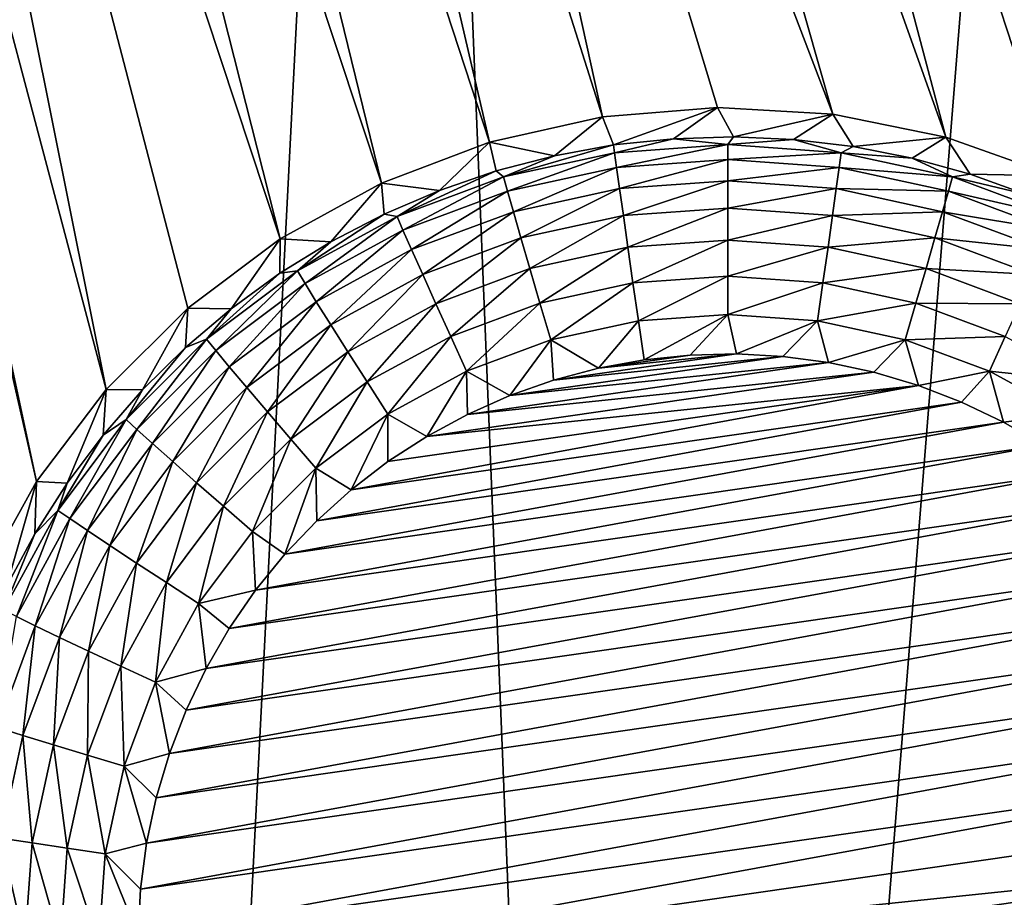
# Model space of a CAD drawing. Header units: metres. Extents: x -24 to 72, y -247 to 22.
# Tile 63 of 256: x 3.83 to 5.2, y -239.32 to -238.09. Entities that reach past the tile are written whole.
import ezdxf

# ---------------------------------------------------------------- set-up
doc = ezdxf.new("R2010")
doc.units = ezdxf.units.M
doc.layers.add('solid_509589_MEDIA_SW0001', color=7, linetype='CONTINUOUS')

msp = doc.modelspace()

# ---------------------------------------------------------------- linework, layer by layer
at = {"layer": 'solid_509589_MEDIA_SW0001'}
for points in [[(5.387189, -235.024139, 309.902985), (4.350636, -235.413193, 309.915039), (4.689543, -243.732956, 310.058655)], [(5.387189, -235.024139, 309.902985), (4.689543, -243.732956, 310.058655), (5.456074, -243.552139, 310.051453)], [(6.413139, -238.136353, 268.804352), (5.0978, -235.512222, 268.990021), (5.801524, -235.200592, 268.984802)], [(4.350636, -235.413193, 309.915039), (3.286534, -235.718292, 309.924591), (3.917346, -243.886292, 310.064789)], [(4.350636, -235.413193, 309.915039), (3.917346, -243.886292, 310.064789), (4.689543, -243.732956, 310.058655)], [(5.067108, -235.572205, 268.986511), (5.0978, -235.512222, 268.990021), (5.542247, -238.475113, 268.810303)], [(6.413139, -238.136353, 268.804352), (5.542247, -238.475113, 268.810303), (5.0978, -235.512222, 268.990021)], [(4.967877, -235.728165, 268.97818), (5.067108, -235.572205, 268.986511), (5.542247, -238.475113, 268.810303)], [(3.286534, -235.718292, 309.924591), (3.140162, -244.012024, 310.069855), (3.917346, -243.886292, 310.064789)], [(4.846296, -235.870972, 268.971649), (4.967877, -235.728165, 268.97818), (5.542247, -238.475113, 268.810303)], [(4.706171, -235.995316, 268.967041), (4.846296, -235.870972, 268.971649), (5.542247, -238.475113, 268.810303)], [(4.550213, -236.098862, 268.964386), (4.706171, -235.995316, 268.967041), (5.418402, -238.387253, 268.815674)], [(4.706171, -235.995316, 268.967041), (5.542247, -238.475113, 268.810303), (5.418402, -238.387253, 268.815674)], [(4.381411, -236.179626, 268.963623), (4.550213, -236.098862, 268.964386), (5.121691, -238.258118, 268.826202)], [(4.550213, -236.098862, 268.964386), (5.274092, -238.312012, 268.821198), (5.121691, -238.258118, 268.826202)], [(4.550213, -236.098862, 268.964386), (5.418402, -238.387253, 268.815674), (5.274092, -238.312012, 268.821198)], [(3.849914, -238.739975, 268.828064), (3.770878, -238.882446, 268.823669), (3.250859, -236.111786, 269.000519)], [(3.290326, -236.132278, 268.997864), (3.849914, -238.739975, 268.828064), (3.250859, -236.111786, 269.000519)], [(3.290326, -236.132278, 268.997864), (3.947443, -238.610947, 268.831848), (3.849914, -238.739975, 268.828064)], [(3.290326, -236.132278, 268.997864), (3.463764, -236.204102, 268.98761), (3.947443, -238.610947, 268.831848)], [(4.203043, -236.236069, 268.964722), (4.381411, -236.179626, 268.963623), (4.963644, -238.22612, 268.830505)], [(4.381411, -236.179626, 268.963623), (5.121691, -238.258118, 268.826202), (4.963644, -238.22612, 268.830505)], [(3.463764, -236.204102, 268.98761), (4.061719, -238.497131, 268.834839), (3.947443, -238.610947, 268.831848)], [(3.463764, -236.204102, 268.98761), (4.190827, -238.400345, 268.836884), (4.061719, -238.497131, 268.834839)], [(3.463764, -236.204102, 268.98761), (3.645306, -236.251007, 268.979156), (4.190827, -238.400345, 268.836884)], [(4.018549, -236.267105, 268.967712), (4.203043, -236.236069, 268.964722), (4.641528, -238.229584, 268.836395)], [(4.203043, -236.236069, 268.964722), (4.802609, -238.216522, 268.833954), (4.641528, -238.229584, 268.836395)], [(4.203043, -236.236069, 268.964722), (4.963644, -238.22612, 268.830505), (4.802609, -238.216522, 268.833954)], [(3.645306, -236.251007, 268.979156), (4.332409, -238.322479, 268.83786), (4.190827, -238.400345, 268.836884)], [(3.645306, -236.251007, 268.979156), (3.831443, -236.272125, 268.972504), (4.332409, -238.322479, 268.83786)], [(3.831443, -236.272125, 268.972504), (4.018549, -236.267105, 268.967712), (4.483686, -238.265137, 268.837708)], [(4.018549, -236.267105, 268.967712), (4.641528, -238.229584, 268.836395), (4.483686, -238.265137, 268.837708)], [(3.831443, -236.272125, 268.972504), (4.483686, -238.265137, 268.837708), (4.332409, -238.322479, 268.83786)], [(4.65715, -238.269058, 268.442261), (4.641528, -238.229584, 268.836395), (4.802609, -238.216522, 268.833954)], [(4.65715, -238.269058, 268.442261), (4.802609, -238.216522, 268.833954), (4.740736, -238.260223, 268.442108)], [(4.740736, -238.260223, 268.442108), (4.802609, -238.216522, 268.833954), (4.824749, -238.257645, 268.442078)], [(4.824749, -238.257645, 268.442078), (4.802609, -238.216522, 268.833954), (4.963644, -238.22612, 268.830505)], [(4.574459, -238.284119, 268.442535), (4.483686, -238.265137, 268.837708), (4.641528, -238.229584, 268.836395)], [(4.574459, -238.284119, 268.442535), (4.641528, -238.229584, 268.836395), (4.65715, -238.269058, 268.442261)], [(4.824749, -238.257645, 268.442078), (4.963644, -238.22612, 268.830505), (4.908719, -238.261368, 268.442139)], [(4.908719, -238.261368, 268.442139), (4.963644, -238.22612, 268.830505), (4.992177, -238.271347, 268.442322)], [(4.992177, -238.271347, 268.442322), (4.963644, -238.22612, 268.830505), (5.121691, -238.258118, 268.826202)], [(4.413602, -238.332535, 268.44339), (4.332409, -238.322479, 268.83786), (4.483686, -238.265137, 268.837708)], [(4.413602, -238.332535, 268.44339), (4.483686, -238.265137, 268.837708), (4.493124, -238.305328, 268.442902)], [(4.493124, -238.305328, 268.442902), (4.483686, -238.265137, 268.837708), (4.574459, -238.284119, 268.442535)], [(4.658566, -238.279861, 268.387787), (4.65715, -238.269058, 268.442261), (4.740736, -238.260223, 268.442108)], [(4.817106, -238.268524, 268.387604), (4.658566, -238.279861, 268.387787), (4.740736, -238.260223, 268.442108)], [(4.817106, -238.268524, 268.387604), (4.740736, -238.260223, 268.442108), (4.824749, -238.257645, 268.442078)], [(4.817106, -238.268524, 268.387604), (4.824749, -238.257645, 268.442078), (4.908719, -238.261368, 268.442139)], [(4.975647, -238.279861, 268.387787), (4.817106, -238.268524, 268.387604), (4.908719, -238.261368, 268.442139)], [(4.975647, -238.279861, 268.387787), (4.908719, -238.261368, 268.442139), (4.992177, -238.271347, 268.442322)], [(4.992177, -238.271347, 268.442322), (5.121691, -238.258118, 268.826202), (5.074656, -238.287521, 268.442596)], [(5.074656, -238.287521, 268.442596), (5.121691, -238.258118, 268.826202), (5.155694, -238.30983, 268.442993)], [(5.155694, -238.30983, 268.442993), (5.121691, -238.258118, 268.826202), (5.274092, -238.312012, 268.821198)], [(4.503252, -238.313644, 268.388397), (4.574459, -238.284119, 268.442535), (4.65715, -238.269058, 268.442261)], [(4.658566, -238.279861, 268.387787), (4.503252, -238.313644, 268.388397), (4.65715, -238.269058, 268.442261)], [(4.661394, -238.30043, 268.336212), (4.658566, -238.279861, 268.387787), (4.817106, -238.268524, 268.387604)], [(4.817106, -238.289307, 268.336029), (4.661394, -238.30043, 268.336212), (4.817106, -238.268524, 268.387604)], [(4.817106, -238.289307, 268.336029), (4.817106, -238.268524, 268.387604), (4.975647, -238.279861, 268.387787)], [(4.975647, -238.279861, 268.387787), (4.992177, -238.271347, 268.442322), (5.074656, -238.287521, 268.442596)], [(4.503252, -238.313644, 268.388397), (4.493124, -238.305328, 268.442902), (4.574459, -238.284119, 268.442535)], [(4.508852, -238.333618, 268.336792), (4.503252, -238.313644, 268.388397), (4.658566, -238.279861, 268.387787)], [(4.661394, -238.30043, 268.336212), (4.508852, -238.333618, 268.336792), (4.658566, -238.279861, 268.387787)], [(4.665538, -238.330078, 268.289337), (4.661394, -238.30043, 268.336212), (4.817106, -238.289307, 268.336029)], [(4.817106, -238.319244, 268.289154), (4.665538, -238.330078, 268.289337), (4.817106, -238.289307, 268.336029)], [(4.972818, -238.30043, 268.336212), (4.817106, -238.289307, 268.336029), (4.975647, -238.279861, 268.387787)], [(4.817106, -238.319244, 268.289154), (4.817106, -238.289307, 268.336029), (4.972818, -238.30043, 268.336212)], [(4.972818, -238.30043, 268.336212), (4.975647, -238.279861, 268.387787), (5.13096, -238.313644, 268.388397)], [(5.13096, -238.313644, 268.388397), (4.975647, -238.279861, 268.387787), (5.074656, -238.287521, 268.442596)], [(5.13096, -238.313644, 268.388397), (5.074656, -238.287521, 268.442596), (5.155694, -238.30983, 268.442993)], [(4.354328, -238.369171, 268.389343), (4.413602, -238.332535, 268.44339), (4.493124, -238.305328, 268.442902)], [(4.503252, -238.313644, 268.388397), (4.354328, -238.369171, 268.389343), (4.493124, -238.305328, 268.442902)], [(4.517056, -238.362381, 268.289917), (4.508852, -238.333618, 268.336792), (4.661394, -238.30043, 268.336212)], [(4.665538, -238.330078, 268.289337), (4.517056, -238.362381, 268.289917), (4.661394, -238.30043, 268.336212)], [(4.968674, -238.330078, 268.289337), (4.817106, -238.319244, 268.289154), (4.972818, -238.30043, 268.336212)], [(4.968674, -238.330078, 268.289337), (4.972818, -238.30043, 268.336212), (5.12536, -238.333618, 268.336792)], [(5.12536, -238.333618, 268.336792), (4.972818, -238.30043, 268.336212), (5.13096, -238.313644, 268.388397)], [(4.362585, -238.388153, 268.337738), (4.354328, -238.369171, 268.389343), (4.503252, -238.313644, 268.388397)], [(4.508852, -238.333618, 268.336792), (4.362585, -238.388153, 268.337738), (4.503252, -238.313644, 268.388397)], [(4.670856, -238.367783, 268.24881), (4.665538, -238.330078, 268.289337), (4.817106, -238.319244, 268.289154)], [(4.817106, -238.357315, 268.248627), (4.670856, -238.367783, 268.24881), (4.817106, -238.319244, 268.289154)], [(4.817106, -238.357315, 268.248627), (4.817106, -238.319244, 268.289154), (4.968674, -238.330078, 268.289337)], [(5.12536, -238.333618, 268.336792), (5.13096, -238.313644, 268.388397), (5.279884, -238.369171, 268.389343)], [(5.13096, -238.313644, 268.388397), (5.155694, -238.30983, 268.442993), (5.234839, -238.33812, 268.443481)], [(5.279884, -238.369171, 268.389343), (5.13096, -238.313644, 268.388397), (5.234839, -238.33812, 268.443481)], [(5.155694, -238.30983, 268.442993), (5.274092, -238.312012, 268.821198), (5.234839, -238.33812, 268.443481)], [(4.261758, -238.404388, 268.444641), (4.190827, -238.400345, 268.836884), (4.332409, -238.322479, 268.83786)], [(4.261758, -238.404388, 268.444641), (4.332409, -238.322479, 268.83786), (4.336336, -238.365616, 268.44397)], [(4.336336, -238.365616, 268.44397), (4.332409, -238.322479, 268.83786), (4.413602, -238.332535, 268.44339)], [(4.354328, -238.369171, 268.389343), (4.336336, -238.365616, 268.44397), (4.413602, -238.332535, 268.44339)], [(4.374681, -238.415466, 268.290833), (4.362585, -238.388153, 268.337738), (4.508852, -238.333618, 268.336792)], [(4.517056, -238.362381, 268.289917), (4.374681, -238.415466, 268.290833), (4.508852, -238.333618, 268.336792)], [(4.527582, -238.398941, 268.249359), (4.517056, -238.362381, 268.289917), (4.665538, -238.330078, 268.289337)], [(4.670856, -238.367783, 268.24881), (4.527582, -238.398941, 268.249359), (4.665538, -238.330078, 268.289337)], [(4.963356, -238.367783, 268.24881), (4.817106, -238.357315, 268.248627), (4.968674, -238.330078, 268.289337)], [(4.963356, -238.367783, 268.24881), (4.968674, -238.330078, 268.289337), (5.117156, -238.362381, 268.289917)], [(5.117156, -238.362381, 268.289917), (4.968674, -238.330078, 268.289337), (5.12536, -238.333618, 268.336792)], [(5.117156, -238.362381, 268.289917), (5.12536, -238.333618, 268.336792), (5.271627, -238.388153, 268.337738)], [(5.271627, -238.388153, 268.337738), (5.12536, -238.333618, 268.336792), (5.279884, -238.369171, 268.389343)], [(4.677163, -238.412231, 268.216003), (4.670856, -238.367783, 268.24881), (4.817106, -238.357315, 268.248627)], [(4.817106, -238.402222, 268.21582), (4.677163, -238.412231, 268.216003), (4.817106, -238.357315, 268.248627)], [(4.817106, -238.402222, 268.21582), (4.817106, -238.357315, 268.248627), (4.963356, -238.367783, 268.24881)], [(4.214825, -238.445343, 268.390686), (4.261758, -238.404388, 268.444641), (4.336336, -238.365616, 268.44397)], [(4.354328, -238.369171, 268.389343), (4.214825, -238.445343, 268.390686), (4.336336, -238.365616, 268.44397)], [(4.225571, -238.462967, 268.33905), (4.214825, -238.445343, 268.390686), (4.354328, -238.369171, 268.389343)], [(4.362585, -238.388153, 268.337738), (4.225571, -238.462967, 268.33905), (4.354328, -238.369171, 268.389343)], [(4.390203, -238.450165, 268.250244), (4.374681, -238.415466, 268.290833), (4.517056, -238.362381, 268.289917)], [(4.527582, -238.398941, 268.249359), (4.390203, -238.450165, 268.250244), (4.517056, -238.362381, 268.289917)], [(4.54007, -238.442047, 268.216522), (4.527582, -238.398941, 268.249359), (4.670856, -238.367783, 268.24881)], [(4.677163, -238.412231, 268.216003), (4.54007, -238.442047, 268.216522), (4.670856, -238.367783, 268.24881)], [(4.957049, -238.412231, 268.216003), (4.817106, -238.402222, 268.21582), (4.963356, -238.367783, 268.24881)], [(4.957049, -238.412231, 268.216003), (4.963356, -238.367783, 268.24881), (5.10663, -238.398941, 268.249359)], [(5.10663, -238.398941, 268.249359), (4.963356, -238.367783, 268.24881), (5.117156, -238.362381, 268.289917)], [(5.10663, -238.398941, 268.249359), (5.117156, -238.362381, 268.289917), (5.259531, -238.415466, 268.290833)], [(5.259531, -238.415466, 268.290833), (5.117156, -238.362381, 268.289917), (5.271627, -238.388153, 268.337738)], [(4.241314, -238.488281, 268.292114), (4.225571, -238.462967, 268.33905), (4.362585, -238.388153, 268.337738)], [(4.374681, -238.415466, 268.290833), (4.241314, -238.488281, 268.292114), (4.362585, -238.388153, 268.337738)], [(4.122321, -238.498047, 268.446259), (4.061719, -238.497131, 268.834839), (4.190827, -238.400345, 268.836884)], [(4.122321, -238.498047, 268.446259), (4.190827, -238.400345, 268.836884), (4.190287, -238.448608, 268.445404)], [(4.190287, -238.448608, 268.445404), (4.190827, -238.400345, 268.836884), (4.261758, -238.404388, 268.444641)], [(4.408615, -238.491074, 268.217377), (4.390203, -238.450165, 268.250244), (4.527582, -238.398941, 268.249359)], [(4.54007, -238.442047, 268.216522), (4.408615, -238.491074, 268.217377), (4.527582, -238.398941, 268.249359)], [(4.684245, -238.461914, 268.192047), (4.677163, -238.412231, 268.216003), (4.817106, -238.402222, 268.21582)], [(4.817106, -238.452408, 268.191864), (4.684245, -238.461914, 268.192047), (4.817106, -238.402222, 268.21582)], [(4.817106, -238.452408, 268.191864), (4.817106, -238.402222, 268.21582), (4.957049, -238.412231, 268.216003)], [(5.094143, -238.442047, 268.216522), (4.957049, -238.412231, 268.216003), (5.10663, -238.398941, 268.249359)], [(5.094143, -238.442047, 268.216522), (5.10663, -238.398941, 268.249359), (5.244009, -238.450165, 268.250244)], [(5.244009, -238.450165, 268.250244), (5.10663, -238.398941, 268.249359), (5.259531, -238.415466, 268.290833)], [(4.214825, -238.445343, 268.390686), (4.190287, -238.448608, 268.445404), (4.261758, -238.404388, 268.444641)], [(4.261514, -238.520432, 268.251465), (4.241314, -238.488281, 268.292114), (4.374681, -238.415466, 268.290833)], [(4.390203, -238.450165, 268.250244), (4.261514, -238.520432, 268.251465), (4.374681, -238.415466, 268.290833)], [(4.554088, -238.490219, 268.192535), (4.54007, -238.442047, 268.216522), (4.677163, -238.412231, 268.216003)], [(4.684245, -238.461914, 268.192047), (4.554088, -238.490219, 268.192535), (4.677163, -238.412231, 268.216003)], [(4.949967, -238.461914, 268.192047), (4.817106, -238.452408, 268.191864), (4.957049, -238.412231, 268.216003)], [(4.949967, -238.461914, 268.192047), (4.957049, -238.412231, 268.216003), (5.094143, -238.442047, 268.216522)], [(4.429286, -238.536758, 268.193359), (4.408615, -238.491074, 268.217377), (4.54007, -238.442047, 268.216522)], [(4.554088, -238.490219, 268.192535), (4.429286, -238.536758, 268.193359), (4.54007, -238.442047, 268.216522)], [(5.080124, -238.490219, 268.192535), (4.949967, -238.461914, 268.192047), (5.094143, -238.442047, 268.216522)], [(5.080124, -238.490219, 268.192535), (5.094143, -238.442047, 268.216522), (5.225597, -238.491074, 268.217377)], [(5.225597, -238.491074, 268.217377), (5.094143, -238.442047, 268.216522), (5.244009, -238.450165, 268.250244)], [(4.214825, -238.445343, 268.390686), (4.087582, -238.540573, 268.392334), (4.190287, -238.448608, 268.445404)], [(4.100598, -238.556503, 268.340668), (4.087582, -238.540573, 268.392334), (4.214825, -238.445343, 268.390686)], [(4.087582, -238.540573, 268.392334), (4.122321, -238.498047, 268.446259), (4.190287, -238.448608, 268.445404)], [(4.225571, -238.462967, 268.33905), (4.100598, -238.556503, 268.340668), (4.214825, -238.445343, 268.390686)], [(4.285477, -238.558304, 268.218567), (4.261514, -238.520432, 268.251465), (4.390203, -238.450165, 268.250244)], [(4.408615, -238.491074, 268.217377), (4.285477, -238.558304, 268.218567), (4.390203, -238.450165, 268.250244)], [(4.817106, -238.452408, 268.191864), (4.691857, -238.515106, 268.177765), (4.684245, -238.461914, 268.192047)], [(4.817106, -238.452408, 268.191864), (4.817106, -238.506149, 268.177612), (4.691857, -238.515106, 268.177765)], [(4.949967, -238.461914, 268.192047), (4.817106, -238.506149, 268.177612), (4.817106, -238.452408, 268.191864)], [(4.119668, -238.57933, 268.293701), (4.100598, -238.556503, 268.340668), (4.225571, -238.462967, 268.33905)], [(4.241314, -238.488281, 268.292114), (4.119668, -238.57933, 268.293701), (4.225571, -238.462967, 268.33905)], [(4.684245, -238.461914, 268.192047), (4.569157, -238.541794, 268.178223), (4.554088, -238.490219, 268.192535)], [(4.684245, -238.461914, 268.192047), (4.691857, -238.515106, 268.177765), (4.569157, -238.541794, 268.178223)], [(4.949967, -238.461914, 268.192047), (4.942356, -238.515106, 268.177765), (4.817106, -238.506149, 268.177612)], [(5.080124, -238.490219, 268.192535), (4.942356, -238.515106, 268.177765), (4.949967, -238.461914, 268.192047)], [(3.998403, -238.61145, 268.448242), (3.947443, -238.610947, 268.831848), (4.061719, -238.497131, 268.834839)], [(3.998403, -238.61145, 268.448242), (4.061719, -238.497131, 268.834839), (4.05824, -238.552444, 268.447205)], [(4.05824, -238.552444, 268.447205), (4.061719, -238.497131, 268.834839), (4.122321, -238.498047, 268.446259)], [(4.087582, -238.540573, 268.392334), (4.05824, -238.552444, 268.447205), (4.122321, -238.498047, 268.446259)], [(4.144135, -238.608292, 268.253021), (4.119668, -238.57933, 268.293701), (4.241314, -238.488281, 268.292114)], [(4.261514, -238.520432, 268.251465), (4.144135, -238.608292, 268.253021), (4.241314, -238.488281, 268.292114)], [(4.312378, -238.600586, 268.194458), (4.285477, -238.558304, 268.218567), (4.408615, -238.491074, 268.217377)], [(4.429286, -238.536758, 268.193359), (4.312378, -238.600586, 268.194458), (4.408615, -238.491074, 268.217377)], [(4.554088, -238.490219, 268.192535), (4.451505, -238.585663, 268.178986), (4.429286, -238.536758, 268.193359)], [(4.554088, -238.490219, 268.192535), (4.569157, -238.541794, 268.178223), (4.451505, -238.585663, 268.178986)], [(5.080124, -238.490219, 268.192535), (5.065055, -238.541794, 268.178223), (4.942356, -238.515106, 268.177765)], [(5.204926, -238.536758, 268.193359), (5.065055, -238.541794, 268.178223), (5.080124, -238.490219, 268.192535)], [(5.204926, -238.536758, 268.193359), (5.080124, -238.490219, 268.192535), (5.225597, -238.491074, 268.217377)], [(4.691857, -238.515106, 268.177765), (4.817106, -238.506149, 268.177612), (4.699685, -238.569611, 268.173615)], [(4.817106, -238.506149, 268.177612), (4.76413, -238.562912, 268.173492), (4.699685, -238.569611, 268.173615)], [(4.817106, -238.506149, 268.177612), (4.828963, -238.561295, 268.173462), (4.76413, -238.562912, 268.173492)], [(4.817106, -238.506149, 268.177612), (4.942356, -238.515106, 268.177765), (4.828963, -238.561295, 268.173462)], [(4.173161, -238.642365, 268.220032), (4.144135, -238.608292, 268.253021), (4.261514, -238.520432, 268.251465)], [(4.285477, -238.558304, 268.218567), (4.173161, -238.642365, 268.220032), (4.261514, -238.520432, 268.251465)], [(4.569157, -238.541794, 268.178223), (4.691857, -238.515106, 268.177765), (4.635962, -238.581345, 268.173828)], [(4.691857, -238.515106, 268.177765), (4.699685, -238.569611, 268.173615), (4.635962, -238.581345, 268.173828)], [(4.942356, -238.515106, 268.177765), (4.893666, -238.564774, 268.173523), (4.828963, -238.561295, 268.173462)], [(4.942356, -238.515106, 268.177765), (4.95789, -238.573318, 268.173676), (4.893666, -238.564774, 268.173523)], [(4.942356, -238.515106, 268.177765), (5.065055, -238.541794, 268.178223), (4.95789, -238.573318, 268.173676)], [(4.087582, -238.540573, 268.392334), (3.97519, -238.652954, 268.394318), (4.05824, -238.552444, 268.447205)], [(3.990212, -238.66687, 268.342621), (3.97519, -238.652954, 268.394318), (4.087582, -238.540573, 268.392334)], [(4.100598, -238.556503, 268.340668), (3.990212, -238.66687, 268.342621), (4.087582, -238.540573, 268.392334)], [(4.429286, -238.536758, 268.193359), (4.341295, -238.645844, 268.180023), (4.312378, -238.600586, 268.194458)], [(4.429286, -238.536758, 268.193359), (4.451505, -238.585663, 268.178986), (4.341295, -238.645844, 268.180023)], [(5.204926, -238.536758, 268.193359), (5.182707, -238.585663, 268.178986), (5.065055, -238.541794, 268.178223)], [(5.321834, -238.600586, 268.194458), (5.182707, -238.585663, 268.178986), (5.204926, -238.536758, 268.193359)], [(3.97519, -238.652954, 268.394318), (3.998403, -238.61145, 268.448242), (4.05824, -238.552444, 268.447205)], [(4.451505, -238.585663, 268.178986), (4.569157, -238.541794, 268.178223), (4.512198, -238.619614, 268.1745)], [(4.569157, -238.541794, 268.178223), (4.5733, -238.598053, 268.174133), (4.512198, -238.619614, 268.1745)], [(4.569157, -238.541794, 268.178223), (4.635962, -238.581345, 268.173828), (4.5733, -238.598053, 268.174133)], [(5.065055, -238.541794, 268.178223), (5.021307, -238.586884, 268.17392), (4.95789, -238.573318, 268.173676)], [(5.065055, -238.541794, 268.178223), (5.083412, -238.605377, 268.174255), (5.021307, -238.586884, 268.17392)], [(5.065055, -238.541794, 268.178223), (5.182707, -238.585663, 268.178986), (5.083412, -238.605377, 268.174255)], [(4.012219, -238.686768, 268.295563), (3.990212, -238.66687, 268.342621), (4.100598, -238.556503, 268.340668)], [(4.119668, -238.57933, 268.293701), (4.012219, -238.686768, 268.295563), (4.100598, -238.556503, 268.340668)], [(4.205746, -238.680389, 268.195862), (4.173161, -238.642365, 268.220032), (4.285477, -238.558304, 268.218567)], [(4.312378, -238.600586, 268.194458), (4.205746, -238.680389, 268.195862), (4.285477, -238.558304, 268.218567)], [(4.512198, -238.619614, 268.1745), (4.893666, -238.564774, 268.173523), (4.95789, -238.573318, 268.173676)], [(4.512198, -238.619614, 268.1745), (4.5733, -238.598053, 268.174133), (4.893666, -238.564774, 268.173523)], [(4.5733, -238.598053, 268.174133), (4.828963, -238.561295, 268.173462), (4.893666, -238.564774, 268.173523)], [(4.5733, -238.598053, 268.174133), (4.635962, -238.581345, 268.173828), (4.828963, -238.561295, 268.173462)], [(4.635962, -238.581345, 268.173828), (4.76413, -238.562912, 268.173492), (4.828963, -238.561295, 268.173462)], [(4.635962, -238.581345, 268.173828), (4.699685, -238.569611, 268.173615), (4.76413, -238.562912, 268.173492)], [(4.040456, -238.711945, 268.254822), (4.012219, -238.686768, 268.295563), (4.119668, -238.57933, 268.293701)], [(4.144135, -238.608292, 268.253021), (4.040456, -238.711945, 268.254822), (4.119668, -238.57933, 268.293701)], [(4.45298, -238.645905, 268.174957), (4.95789, -238.573318, 268.173676), (5.021307, -238.586884, 268.17392)], [(4.45298, -238.645905, 268.174957), (4.512198, -238.619614, 268.1745), (4.95789, -238.573318, 268.173676)], [(4.341295, -238.645844, 268.180023), (4.451505, -238.585663, 268.178986), (4.395955, -238.676773, 268.175507)], [(4.451505, -238.585663, 268.178986), (4.45298, -238.645905, 268.174957), (4.395955, -238.676773, 268.175507)], [(4.395955, -238.676773, 268.175507), (5.021307, -238.586884, 268.17392), (5.083412, -238.605377, 268.174255)], [(4.395955, -238.676773, 268.175507), (4.45298, -238.645905, 268.174957), (5.021307, -238.586884, 268.17392)], [(4.451505, -238.585663, 268.178986), (4.512198, -238.619614, 268.1745), (4.45298, -238.645905, 268.174957)], [(5.182707, -238.585663, 268.178986), (5.143864, -238.628662, 268.174652), (5.083412, -238.605377, 268.174255)], [(5.182707, -238.585663, 268.178986), (5.202356, -238.656662, 268.17514), (5.143864, -238.628662, 268.174652)], [(5.182707, -238.585663, 268.178986), (5.292917, -238.645844, 268.180023), (5.202356, -238.656662, 268.17514)], [(5.321834, -238.600586, 268.194458), (5.292917, -238.645844, 268.180023), (5.182707, -238.585663, 268.178986)], [(4.073953, -238.741562, 268.221741), (4.040456, -238.711945, 268.254822), (4.144135, -238.608292, 268.253021)], [(4.173161, -238.642365, 268.220032), (4.073953, -238.741562, 268.221741), (4.144135, -238.608292, 268.253021)], [(4.312378, -238.600586, 268.194458), (4.240772, -238.721085, 268.181335), (4.205746, -238.680389, 268.195862)], [(4.312378, -238.600586, 268.194458), (4.341295, -238.645844, 268.180023), (4.240772, -238.721085, 268.181335)], [(4.290135, -238.751389, 268.176788), (5.083412, -238.605377, 268.174255), (5.143864, -238.628662, 268.174652)], [(4.290135, -238.751389, 268.176788), (4.341575, -238.712006, 268.176117), (5.083412, -238.605377, 268.174255)], [(4.341575, -238.712006, 268.176117), (4.395955, -238.676773, 268.175507), (5.083412, -238.605377, 268.174255)], [(3.892774, -238.742065, 268.450531), (3.849914, -238.739975, 268.828064), (3.947443, -238.610947, 268.831848)], [(3.892774, -238.742065, 268.450531), (3.947443, -238.610947, 268.831848), (3.943145, -238.674789, 268.449341)], [(3.943145, -238.674789, 268.449341), (3.947443, -238.610947, 268.831848), (3.998403, -238.61145, 268.448242)], [(3.97519, -238.652954, 268.394318), (3.943145, -238.674789, 268.449341), (3.998403, -238.61145, 268.448242)], [(4.241901, -238.794739, 268.177551), (5.143864, -238.628662, 268.174652), (5.202356, -238.656662, 268.17514)], [(4.241901, -238.794739, 268.177551), (4.290135, -238.751389, 268.176788), (5.143864, -238.628662, 268.174652)], [(4.111559, -238.774567, 268.19751), (4.073953, -238.741562, 268.221741), (4.173161, -238.642365, 268.220032)], [(4.205746, -238.680389, 268.195862), (4.111559, -238.774567, 268.19751), (4.173161, -238.642365, 268.220032)], [(4.240772, -238.721085, 268.181335), (4.341295, -238.645844, 268.180023), (4.290135, -238.751389, 268.176788)], [(4.341295, -238.645844, 268.180023), (4.341575, -238.712006, 268.176117), (4.290135, -238.751389, 268.176788)], [(4.341295, -238.645844, 268.180023), (4.395955, -238.676773, 268.175507), (4.341575, -238.712006, 268.176117)], [(5.292917, -238.645844, 268.180023), (5.258431, -238.689148, 268.17572), (5.202356, -238.656662, 268.17514)], [(3.97519, -238.652954, 268.394318), (3.879938, -238.780182, 268.396515), (3.943145, -238.674789, 268.449341)], [(3.896659, -238.791824, 268.344788), (3.879938, -238.780182, 268.396515), (3.97519, -238.652954, 268.394318)], [(3.990212, -238.66687, 268.342621), (3.896659, -238.791824, 268.344788), (3.97519, -238.652954, 268.394318)], [(4.197251, -238.84169, 268.178375), (5.202356, -238.656662, 268.17514), (5.258431, -238.689148, 268.17572)], [(4.197251, -238.84169, 268.178375), (4.241901, -238.794739, 268.177551), (5.202356, -238.656662, 268.17514)], [(3.879938, -238.780182, 268.396515), (3.892774, -238.742065, 268.450531), (3.943145, -238.674789, 268.449341)], [(3.921156, -238.808395, 268.297699), (3.896659, -238.791824, 268.344788), (3.990212, -238.66687, 268.342621)], [(4.012219, -238.686768, 268.295563), (3.921156, -238.808395, 268.297699), (3.990212, -238.66687, 268.342621)], [(3.952588, -238.829315, 268.256866), (3.921156, -238.808395, 268.297699), (4.012219, -238.686768, 268.295563)], [(4.040456, -238.711945, 268.254822), (3.952588, -238.829315, 268.256866), (4.012219, -238.686768, 268.295563)], [(4.205746, -238.680389, 268.195862), (4.151981, -238.80986, 268.182892), (4.111559, -238.774567, 268.19751)], [(4.205746, -238.680389, 268.195862), (4.240772, -238.721085, 268.181335), (4.151981, -238.80986, 268.182892)], [(4.156435, -238.891998, 268.17926), (5.258431, -238.689148, 268.17572), (5.311768, -238.725906, 268.176361)], [(4.156435, -238.891998, 268.17926), (4.197251, -238.84169, 268.178375), (5.258431, -238.689148, 268.17572)], [(3.989875, -238.853851, 268.223724), (3.952588, -238.829315, 268.256866), (4.040456, -238.711945, 268.254822)], [(4.073953, -238.741562, 268.221741), (3.989875, -238.853851, 268.223724), (4.040456, -238.711945, 268.254822)], [(4.119659, -238.945389, 268.180176), (5.311768, -238.725906, 268.176361), (5.362099, -238.766785, 268.177063)], [(4.119659, -238.945389, 268.180176), (4.156435, -238.891998, 268.17926), (5.311768, -238.725906, 268.176361)], [(4.151981, -238.80986, 268.182892), (4.240772, -238.721085, 268.181335), (4.197251, -238.84169, 268.178375)], [(4.240772, -238.721085, 268.181335), (4.241901, -238.794739, 268.177551), (4.197251, -238.84169, 268.178375)], [(4.240772, -238.721085, 268.181335), (4.290135, -238.751389, 268.176788), (4.241901, -238.794739, 268.177551)], [(3.807793, -238.886948, 268.453064), (3.770878, -238.882446, 268.823669), (3.849914, -238.739975, 268.828064)], [(3.807793, -238.886948, 268.453064), (3.849914, -238.739975, 268.828064), (3.847573, -238.812912, 268.451752)], [(3.847573, -238.812912, 268.451752), (3.849914, -238.739975, 268.828064), (3.892774, -238.742065, 268.450531)], [(3.879938, -238.780182, 268.396515), (3.847573, -238.812912, 268.451752), (3.892774, -238.742065, 268.450531)], [(4.031734, -238.88118, 268.199371), (3.989875, -238.853851, 268.223724), (4.073953, -238.741562, 268.221741)], [(4.111559, -238.774567, 268.19751), (4.031734, -238.88118, 268.199371), (4.073953, -238.741562, 268.221741)], [(4.111559, -238.774567, 268.19751), (4.07673, -238.91037, 268.184662), (4.031734, -238.88118, 268.199371)], [(4.111559, -238.774567, 268.19751), (4.151981, -238.80986, 268.182892), (4.07673, -238.91037, 268.184662)], [(4.087211, -239.001495, 268.181152), (5.362099, -238.766785, 268.177063), (5.409039, -238.811478, 268.177856)], [(4.087211, -239.001495, 268.181152), (4.119659, -238.945389, 268.180176), (5.362099, -238.766785, 268.177063)], [(3.879938, -238.780182, 268.396515), (3.803763, -238.919662, 268.398956), (3.847573, -238.812912, 268.451752)], [(3.821843, -238.928818, 268.347168), (3.803763, -238.919662, 268.398956), (3.879938, -238.780182, 268.396515)], [(3.896659, -238.791824, 268.344788), (3.821843, -238.928818, 268.347168), (3.879938, -238.780182, 268.396515)], [(3.848332, -238.941742, 268.300018), (3.821843, -238.928818, 268.347168), (3.896659, -238.791824, 268.344788)], [(3.921156, -238.808395, 268.297699), (3.848332, -238.941742, 268.300018), (3.896659, -238.791824, 268.344788)], [(3.803763, -238.919662, 268.398956), (3.807793, -238.886948, 268.453064), (3.847573, -238.812912, 268.451752)], [(3.882318, -238.957977, 268.259125), (3.848332, -238.941742, 268.300018), (3.921156, -238.808395, 268.297699)], [(3.952588, -238.829315, 268.256866), (3.882318, -238.957977, 268.259125), (3.921156, -238.808395, 268.297699)], [(4.059272, -239.059937, 268.18219), (5.409039, -238.811478, 268.177856), (5.452315, -238.85968, 268.17868)], [(4.059272, -239.059937, 268.18219), (4.087211, -239.001495, 268.181152), (5.409039, -238.811478, 268.177856)], [(4.07673, -238.91037, 268.184662), (4.151981, -238.80986, 268.182892), (4.156435, -238.891998, 268.17926)], [(4.151981, -238.80986, 268.182892), (4.197251, -238.84169, 268.178375), (4.156435, -238.891998, 268.17926)], [(3.922636, -238.976974, 268.225861), (3.882318, -238.957977, 268.259125), (3.952588, -238.829315, 268.256866)], [(3.989875, -238.853851, 268.223724), (3.922636, -238.976974, 268.225861), (3.952588, -238.829315, 268.256866)], [(3.967898, -238.998077, 268.201416), (3.922636, -238.976974, 268.225861), (3.989875, -238.853851, 268.223724)], [(4.031734, -238.88118, 268.199371), (3.967898, -238.998077, 268.201416), (3.989875, -238.853851, 268.223724)], [(4.035985, -239.120453, 268.183228), (5.452315, -238.85968, 268.17868), (5.49171, -238.911179, 268.179596)], [(4.035985, -239.120453, 268.183228), (4.059272, -239.059937, 268.18219), (5.452315, -238.85968, 268.17868)], [(4.031734, -238.88118, 268.199371), (4.016551, -239.020554, 268.186584), (3.967898, -238.998077, 268.201416)], [(4.031734, -238.88118, 268.199371), (4.07673, -238.91037, 268.184662), (4.016551, -239.020554, 268.186584)], [(4.07673, -238.91037, 268.184662), (4.156435, -238.891998, 268.17926), (4.119659, -238.945389, 268.180176)], [(4.016551, -239.020554, 268.186584), (4.07673, -238.91037, 268.184662), (4.087211, -239.001495, 268.181152)], [(4.01754, -239.182556, 268.184326), (5.49171, -238.911179, 268.179596), (5.526906, -238.965576, 268.180542)], [(4.01754, -239.182556, 268.184326), (4.035985, -239.120453, 268.183228), (5.49171, -238.911179, 268.179596)], [(4.07673, -238.91037, 268.184662), (4.119659, -238.945389, 268.180176), (4.087211, -239.001495, 268.181152)], [(3.848332, -238.941742, 268.300018), (3.795229, -239.084091, 268.302521), (3.821843, -238.928818, 268.347168)], [(3.831079, -239.095337, 268.261505), (3.795229, -239.084091, 268.302521), (3.848332, -238.941742, 268.300018)], [(3.882318, -238.957977, 268.259125), (3.831079, -239.095337, 268.261505), (3.848332, -238.941742, 268.300018)], [(3.873606, -239.108414, 268.228149), (3.831079, -239.095337, 268.261505), (3.882318, -238.957977, 268.259125)], [(3.922636, -238.976974, 268.225861), (3.873606, -239.108414, 268.228149), (3.882318, -238.957977, 268.259125)], [(4.004028, -239.245895, 268.185425), (5.526906, -238.965576, 268.180542), (5.557718, -239.022552, 268.181519)], [(4.004028, -239.245895, 268.185425), (4.01754, -239.182556, 268.184326), (5.526906, -238.965576, 268.180542)], [(3.92135, -239.122864, 268.203583), (3.873606, -239.108414, 268.228149), (3.922636, -238.976974, 268.225861)], [(3.967898, -238.998077, 268.201416), (3.92135, -239.122864, 268.203583), (3.922636, -238.976974, 268.225861)], [(3.967898, -238.998077, 268.201416), (3.972669, -239.138184, 268.188629), (3.92135, -239.122864, 268.203583)], [(3.967898, -238.998077, 268.201416), (4.016551, -239.020554, 268.186584), (3.972669, -239.138184, 268.188629)], [(4.016551, -239.020554, 268.186584), (4.087211, -239.001495, 268.181152), (4.059272, -239.059937, 268.18219)], [(3.972669, -239.138184, 268.188629), (4.016551, -239.020554, 268.186584), (4.035985, -239.120453, 268.183228)], [(3.995515, -239.310181, 268.186554), (5.557718, -239.022552, 268.181519), (5.584002, -239.081833, 268.182556)], [(3.995515, -239.310181, 268.186554), (4.004028, -239.245895, 268.185425), (5.557718, -239.022552, 268.181519)], [(4.016551, -239.020554, 268.186584), (4.059272, -239.059937, 268.18219), (4.035985, -239.120453, 268.183228)], [(3.831079, -239.095337, 268.261505), (3.799911, -239.238586, 268.264008), (3.795229, -239.084091, 268.302521)], [(3.99209, -239.374924, 268.187683), (5.584002, -239.081833, 268.182556), (5.605529, -239.14299, 268.183624)], [(3.99209, -239.374924, 268.187683), (3.995515, -239.310181, 268.186554), (5.584002, -239.081833, 268.182556)], [(3.843783, -239.245483, 268.23056), (3.799911, -239.238586, 268.264008), (3.831079, -239.095337, 268.261505)], [(3.873606, -239.108414, 268.228149), (3.843783, -239.245483, 268.23056), (3.831079, -239.095337, 268.261505)], [(3.893036, -239.252991, 268.205841), (3.843783, -239.245483, 268.23056), (3.873606, -239.108414, 268.228149)], [(3.92135, -239.122864, 268.203583), (3.893036, -239.252991, 268.205841), (3.873606, -239.108414, 268.228149)], [(3.92135, -239.122864, 268.203583), (3.945977, -239.260864, 268.190765), (3.893036, -239.252991, 268.205841)], [(3.92135, -239.122864, 268.203583), (3.972669, -239.138184, 268.188629), (3.945977, -239.260864, 268.190765)], [(3.972669, -239.138184, 268.188629), (4.035985, -239.120453, 268.183228), (4.01754, -239.182556, 268.184326)], [(3.945977, -239.260864, 268.190765), (3.972669, -239.138184, 268.188629), (4.004028, -239.245895, 268.185425)], [(3.972669, -239.138184, 268.188629), (4.01754, -239.182556, 268.184326), (4.004028, -239.245895, 268.185425)], [(3.993722, -239.439468, 268.188812), (3.99209, -239.374924, 268.187683), (5.605529, -239.14299, 268.183624)], [(3.993722, -239.439468, 268.188812), (5.605529, -239.14299, 268.183624), (5.62215, -239.205368, 268.184723)], [(3.993722, -239.439468, 268.188812), (5.62215, -239.205368, 268.184723), (5.633809, -239.268784, 268.185822)], [(3.833774, -239.385406, 268.233002), (3.789451, -239.384811, 268.266571), (3.799911, -239.238586, 268.264008)], [(3.843783, -239.245483, 268.23056), (3.833774, -239.385406, 268.233002), (3.799911, -239.238586, 268.264008)], [(3.883533, -239.385834, 268.20816), (3.833774, -239.385406, 268.233002), (3.843783, -239.245483, 268.23056)], [(3.893036, -239.252991, 268.205841), (3.883533, -239.385834, 268.20816), (3.843783, -239.245483, 268.23056)], [(3.893036, -239.252991, 268.205841), (3.937019, -239.386108, 268.192963), (3.883533, -239.385834, 268.20816)], [(3.893036, -239.252991, 268.205841), (3.945977, -239.260864, 268.190765), (3.937019, -239.386108, 268.192963)], [(3.945977, -239.260864, 268.190765), (4.004028, -239.245895, 268.185425), (3.995515, -239.310181, 268.186554)], [(3.937019, -239.386108, 268.192963), (3.945977, -239.260864, 268.190765), (3.99209, -239.374924, 268.187683)], [(3.945977, -239.260864, 268.190765), (3.995515, -239.310181, 268.186554), (3.99209, -239.374924, 268.187683)], [(3.993722, -239.439468, 268.188812), (5.633809, -239.268784, 268.185822), (4.000404, -239.503601, 268.189911)], [(4.000404, -239.503601, 268.189911), (5.633809, -239.268784, 268.185822), (5.640491, -239.332916, 268.186951)]]:
    msp.add_3dface(points, dxfattribs=at)

doc.saveas('drawing.dxf')
